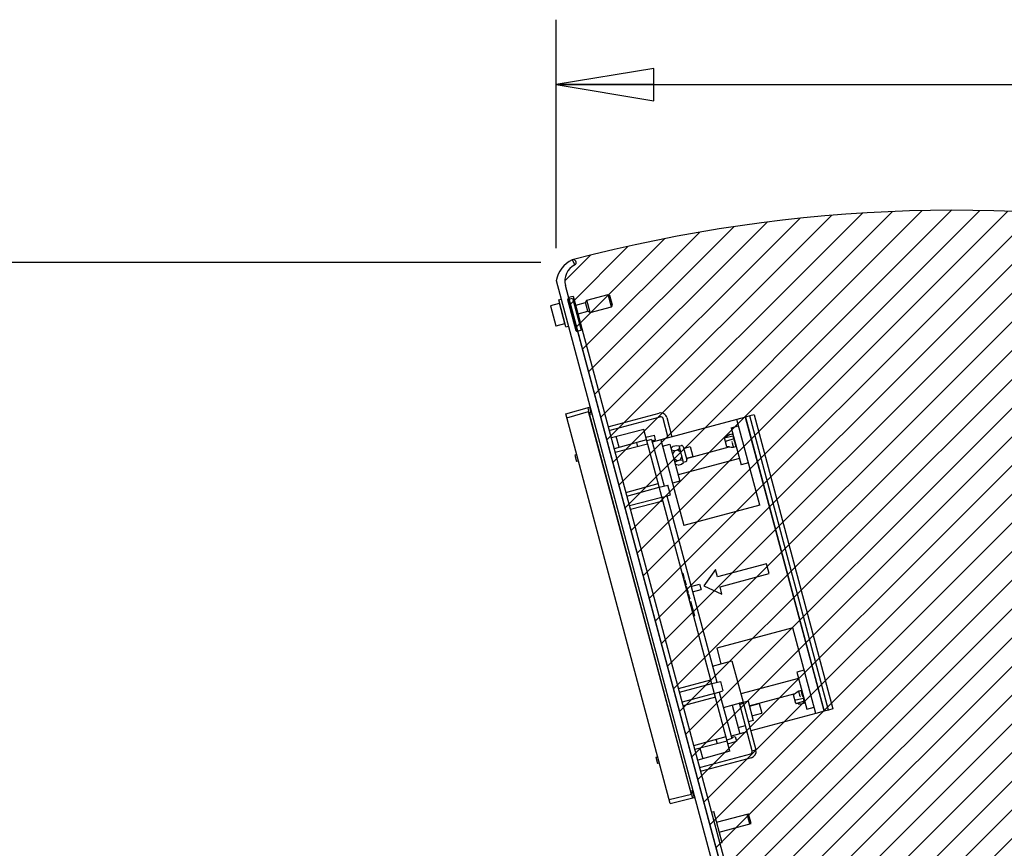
# Paper-space layout 'SUBMITTAL_E1H_1_1' of a CAD drawing. Header units: millimetres. Extents: x 0 to 841, y 0 to 594.
# Tile 12 of 69: x 84 to 132, y 201 to 242. Entities that reach past the tile are written whole.
import ezdxf

# ---------------------------------------------------------------- set-up
doc = ezdxf.new("R2010")
doc.units = ezdxf.units.MM
doc.header["$LTSCALE"] = 46.255
doc.layers.get('0').update_dxf_attribs({"linetype": 'CONTINUOUS'})
for name, color, linetype in [('002___PRT_ALL_AXES', 7, 'CONTINUOUS'), ('02___PRT_ALL_AXES', 7, 'CONTINUOUS'), ('CHAMFERS', 7, 'CONTINUOUS'), ('DATUM', 7, 'CONTINUOUS'), ('DRAFTS', 7, 'CONTINUOUS'), ('ROUNDS', 7, 'CONTINUOUS')]:
    doc.layers.add(name, color=color, linetype=linetype)
doc.styles.get("Standard").update_dxf_attribs({"font": 'txt', "width": 0.725})
doc.dimstyles.new('DIMSTYLE_1', dxfattribs={"dimtxt": 3.5, "dimasz": 4.8, "dimexe": 3.2, "dimexo": 1.6, "dimgap": 1.75, "dimtad": 0, "dimtih": 1, "dimtoh": 1, "dimdec": 1, "dimzin": 0, "dimdsep": 46, "dimtxsty": 'STANDARD', "dimblk": 'CLOSED', "dimblk1": 'CLOSED', "dimblk2": 'CLOSED', "dimcen": 0.09, "dimadec": 0, "dimazin": 0, "dimtp": 0.4, "dimtm": 0.4, "dimtfac": 1, "dimtdec": 1, "dimtofl": 0, "dimtmove": 0, "dimatfit": 3, "dimldrblk": 'CLOSED', "dimfxl": 1, "dimtolj": 1, "dimtzin": 0, "dimarcsym": 0})

# ---------------------------------------------------------------- blocks, each defined once
blk = doc.blocks.new('_CLOSED')
at = {"color": 0, "linetype": 'BYBLOCK'}
for p, q in [((0, 0), (-1, 0.167)), ((-1, 0.167), (-1, -0.167)), ((-1, -0.167), (0, 0)), ((-1, 0), (0, 0))]:
    blk.add_line(p, q, dxfattribs=at)
blk = doc.blocks.new('*D1')
at = {"color": 2, "linetype": 'CONTINUOUS'}
for p, q in [((77.838, 230.361), (70.832, 230.361)), ((74.032, 230.361), (74.032, 198.996)), ((109.48, 230.361), (77.838, 230.361)), ((74.032, 160.631), (74.032, 186.746)), ((77.838, 160.631), (70.832, 160.631)), ((127.466, 160.631), (77.838, 160.631))]:
    blk.add_line(p, q, dxfattribs=at)
at = {"color": 2, "linetype": 'CONTINUOUS', "xscale": 4.8, "yscale": 4.8, "zscale": 4.8}
for p, rotation in [((74.032, 230.361), 90), ((74.032, 160.631), 270)]:
    blk.add_blockref('_CLOSED', p, dxfattribs=dict(at, rotation=rotation))
at = {"color": 2, "linetype": 'CONTINUOUS', "insert": (74.032, 197.246), "char_height": 3.5, "width": 15.225, "attachment_point": 2, "line_spacing_factor": 0.9}
blk.add_mtext('558\\P[22.0]', dxfattribs=at)
blk = doc.blocks.new('*D41')
at = {"color": 2, "linetype": 'CONTINUOUS'}
for p, q in [((110.234, 237.371), (110.234, 242.321)), ((203.988, 237.371), (203.988, 242.321)), ((110.234, 239.121), (146.48, 239.121)), ((203.988, 239.121), (162.667, 239.121)), ((110.234, 231.063), (110.234, 237.371)), ((203.988, 159.756), (203.988, 237.371))]:
    blk.add_line(p, q, dxfattribs=at)
at = {"color": 2, "linetype": 'CONTINUOUS', "xscale": 4.8, "yscale": 4.8, "zscale": 4.8, "rotation": 180}
blk.add_blockref('_CLOSED', (110.234, 239.121), dxfattribs=at)
at = {"color": 2, "linetype": 'CONTINUOUS', "xscale": 4.8, "yscale": 4.8, "zscale": 4.8}
blk.add_blockref('_CLOSED', (203.988, 239.121), dxfattribs=at)
at = {"color": 2, "linetype": 'CONTINUOUS', "insert": (154.573, 240.871), "char_height": 3.5, "width": 17.7625, "attachment_point": 2, "line_spacing_factor": 0.9}
blk.add_mtext('750.0\\P[29.53]', dxfattribs=at)

psp = doc.layouts.new('SUBMITTAL_E1H_1_1')

# ---------------------------------------------------------------- hatches: boundary and pattern name
at = {"linetype": 'CONTINUOUS'}
h = psp.add_hatch(dxfattribs=at)
h.set_pattern_fill('DOORSWING', color=2, angle=45, style=0, pattern_type=0)
h.set_pattern_definition([(45, (0, 0), (-0.7071068, 0.7071068), [])])
edge = h.paths.add_edge_path()
edge.add_arc((111.531, 229.454), 0.875, 116.3926, 195)
edge.add_line((110.855, 228.595), (110.685, 229.227))
edge.add_line((110.842, 228.643), (129.066, 160.631))
edge.add_line((129.066, 160.631), (203.966, 160.631))
edge.add_arc((129.894, 158.836), 74.094, 1.38851, 104.75462)
edge.add_line((111.024, 230.486), (111.142, 230.238))

# ---------------------------------------------------------------- linework, layer by layer
at = {"color": 7, "linetype": 'CONTINUOUS'}
for p, q in [((111.024, 230.486), (111.142, 230.238)), ((110.234, 229.463), (117.886, 200.907)), ((129.106, 160.479), (110.685, 229.227)), ((110.359, 228.515), (110.479, 228.547)), ((110.714, 227.187), (110.359, 228.515)), ((110.807, 228.537), (111.036, 228.598)), ((110.807, 228.537), (111.228, 226.967)), ((110.811, 228.518), (110.855, 228.595)), ((111.222, 226.985), (110.811, 228.518)), ((110.842, 228.643), (111.071, 228.704)), ((111.036, 228.598), (111.457, 227.028)), ((111.071, 228.704), (129.278, 160.756)), ((111.191, 228.259), (111.674, 228.389)), ((111.674, 228.389), (111.735, 228.496)), ((111.79, 227.954), (111.674, 228.389)), ((111.735, 228.496), (112.798, 228.78)), ((111.897, 227.892), (111.735, 228.496)), ((112.96, 228.177), (112.798, 228.78)), ((112.798, 228.78), (112.875, 228.736)), ((113.004, 228.253), (112.875, 228.736)), ((109.959, 228.22), (110.221, 227.242)), ((109.968, 228.236), (110.39, 228.349)), ((110.659, 227.347), (110.39, 228.349)), ((110.466, 228.065), (110.478, 228.068)), ((111.307, 227.825), (111.79, 227.954)), ((111.79, 227.954), (111.897, 227.892)), ((111.897, 227.892), (112.96, 228.177)), ((112.96, 228.177), (113.004, 228.253)), ((110.583, 227.63), (110.595, 227.634)), ((110.236, 227.233), (110.659, 227.347)), ((110.714, 227.187), (110.835, 227.219)), ((111.298, 226.941), (111.222, 226.985)), ((111.228, 226.967), (111.457, 227.028)), ((111.877, 223.231), (111.942, 222.985)), ((111.953, 222.951), (111.872, 222.928)), ((111.969, 222.891), (111.889, 222.868)), ((112.845, 222.278), (115.296, 222.935)), ((119.131, 222.629), (115.388, 221.626)), ((119.765, 222.799), (119.554, 222.739)), ((123.429, 208.278), (119.56, 222.718)), ((119.977, 222.852), (119.765, 222.799)), ((123.647, 208.31), (119.765, 222.799)), ((119.977, 222.852), (123.857, 208.37)), ((114.641, 221.759), (115.067, 221.857)), ((114.933, 221.634), (114.689, 221.577)), ((114.933, 221.634), (115.548, 219.34)), ((114.949, 221.573), (115.129, 221.628)), ((115.129, 221.628), (115.067, 221.857)), ((115.993, 221.301), (115.887, 221.212)), ((116.051, 221.081), (115.916, 221.106)), ((115.993, 221.301), (116.15, 221.343)), ((116.051, 221.081), (116.208, 221.124)), ((116.15, 221.343), (116.286, 221.319)), ((116.208, 221.124), (116.314, 221.213)), ((116.208, 221.124), (116.362, 221.035)), ((116.503, 220.506), (116.286, 221.319)), ((116.289, 221.305), (116.41, 221.337)), ((116.487, 221.293), (116.665, 220.629)), ((116.051, 221.081), (115.963, 220.928)), ((116.182, 220.594), (116.029, 220.683)), ((116.182, 220.594), (116.339, 220.637)), ((116.339, 220.637), (116.427, 220.79)), ((116.339, 220.637), (116.475, 220.612)), ((116.182, 220.594), (116.076, 220.505)), ((116.241, 220.375), (116.105, 220.399)), ((116.241, 220.375), (116.398, 220.417)), ((116.398, 220.417), (116.503, 220.506)), ((116.5, 220.52), (116.62, 220.552)), ((115.304, 219.283), (115.73, 219.382)), ((115.856, 218.912), (115.73, 219.382)), ((115.438, 218.784), (115.856, 218.912)), ((115.677, 218.857), (118.136, 209.68)), ((120.263, 218.403), (116.52, 217.4)), ((120.585, 215.513), (118.17, 214.866)), ((120.714, 215.03), (120.585, 215.513)), ((116.438, 215.049), (116.469, 215.057)), ((116.469, 215.057), (116.54, 214.792)), ((116.481, 214.89), (116.511, 214.898)), ((116.49, 214.856), (116.52, 214.865)), ((116.497, 214.83), (116.527, 214.838)), ((116.504, 214.803), (116.534, 214.812)), ((118.073, 215.228), (117.51, 214.43)), ((118.17, 214.866), (118.073, 215.228)), ((118.299, 214.383), (120.714, 215.03)), ((116.508, 214.79), (116.538, 214.798)), ((116.51, 214.783), (116.54, 214.792)), ((116.524, 214.73), (116.554, 214.738)), ((116.526, 214.724), (116.556, 214.731)), ((116.529, 214.71), (116.559, 214.718)), ((116.536, 214.684), (116.567, 214.692)), ((116.543, 214.657), (116.574, 214.665)), ((116.552, 214.624), (116.583, 214.632)), ((116.554, 214.738), (116.625, 214.473)), ((116.567, 214.571), (116.597, 214.579)), ((116.575, 214.538), (116.606, 214.546)), ((116.583, 214.511), (116.613, 214.519)), ((116.59, 214.485), (116.62, 214.493)), ((116.593, 214.471), (116.623, 214.48)), ((116.595, 214.465), (116.625, 214.473)), ((116.609, 214.411), (116.64, 214.419)), ((116.624, 214.358), (116.654, 214.366)), ((116.64, 214.419), (116.725, 214.101)), ((117.51, 214.43), (118.396, 214.021)), ((118.396, 214.021), (118.299, 214.383)), ((116.638, 214.305), (116.668, 214.314)), ((116.652, 214.252), (116.682, 214.26)), ((116.666, 214.199), (116.696, 214.207)), ((116.68, 214.146), (116.711, 214.154)), ((116.695, 214.093), (116.725, 214.101)), ((116.709, 214.04), (116.739, 214.047)), ((116.72, 214), (116.75, 214.008)), ((116.739, 214.047), (116.81, 213.782)), ((116.764, 213.834), (116.794, 213.842)), ((116.78, 213.774), (116.81, 213.782)), ((121.881, 212.366), (118.138, 211.363)), ((117.922, 210.477), (118.888, 210.736)), ((118.888, 210.736), (119.435, 208.696)), ((117.892, 209.624), (118.319, 209.723)), ((118.319, 209.723), (118.445, 209.252)), ((118.026, 209.124), (118.445, 209.252)), ((118.265, 209.197), (118.88, 206.903)), ((118.469, 208.437), (119.418, 208.691)), ((119.451, 208.635), (119.27, 208.587)), ((119.451, 208.635), (120.066, 206.341)), ((123.013, 208.14), (119.814, 207.283)), ((123.647, 208.31), (123.435, 208.257)), ((123.857, 208.37), (123.647, 208.31)), ((119.632, 207.234), (119.27, 207.137)), ((118.88, 206.903), (118.641, 206.83)), ((118.689, 206.649), (119.108, 206.777)), ((118.864, 206.964), (119.047, 207.006)), ((119.047, 207.006), (119.108, 206.777)), ((119.885, 206.293), (120.066, 206.341)), ((119.845, 205.958), (117.394, 205.302)), ((116.942, 204.333), (116.861, 204.312)), ((116.958, 204.272), (116.876, 204.252)), ((116.966, 204.238), (117.032, 203.992)), ((117.884, 203.278), (117.993, 203.307)), ((118.404, 201.774), (117.993, 203.307)), ((118.134, 202.782), (119.703, 203.203)), ((119.763, 202.701), (119.633, 203.184)), ((119.833, 202.72), (119.703, 203.203)), ((118.263, 202.299), (119.833, 202.72)), ((118.404, 201.774), (118.295, 201.745))]:
    psp.add_line(p, q, dxfattribs=at)
at = {"color": 2, "linetype": 'CONTINUOUS'}
for p, q in [((111.024, 230.486), (111.142, 230.238)), ((110.855, 228.595), (110.685, 229.227)), ((110.842, 228.643), (129.066, 160.631))]:
    psp.add_line(p, q, dxfattribs=at)
at = {"color": 3, "linetype": 'CONTINUOUS'}
for p, q in [((112.894, 222.097), (115.345, 222.753)), ((119.885, 206.293), (119.254, 208.647)), ((119.796, 206.139), (117.345, 205.483))]:
    psp.add_line(p, q, dxfattribs=at)
at = {"color": 2, "linetype": 'CONTINUOUS'}
for centre, radius, start, end in [((129.894, 158.836), 74.094, 1.38851, 104.75462), ((111.531, 229.454), 0.875, 116.3926, 195)]:
    psp.add_arc(centre, radius, start, end, dxfattribs=at)
at = {"color": 7, "linetype": 'CONTINUOUS'}
for centre, radius, start, end in [((129.894, 158.836), 74.094, 1.38851, 104.75462), ((111.59, 229.233), 1.375, 114.3007, 170.38), ((111.08, 230.361), 0.138, 296.3926, 114.3007), ((111.531, 229.454), 0.875, 116.3926, 195), ((109.971, 228.224), 0.0125, 105, 195), ((110.233, 227.246), 0.0125, 195, 285), ((115.377, 222.633), 0.312, 15, 105), ((112.813, 222.399), 0.125, 261.3251, 285), ((116.426, 221.277), 0.0625, 15, 105), ((116.604, 220.613), 0.0625, 285, 15), ((119.764, 206.26), 0.312, 285, 15), ((117.426, 205.181), 0.125, 105, 128.6749)]:
    psp.add_arc(centre, radius, start, end, dxfattribs=at)
at = {"color": 3, "linetype": 'CONTINUOUS'}
for centre, radius, start, end in [((115.377, 222.633), 0.125, 15, 105), ((112.813, 222.399), 0.312, 275.3752, 285), ((119.764, 206.26), 0.125, 285, 15), ((117.426, 205.181), 0.312, 105, 114.6248)]:
    psp.add_arc(centre, radius, start, end, dxfattribs=at)
psp.add_open_spline([(119.27, 208.587), (119.267, 208.599), (119.261, 208.618), (119.256, 208.637), (119.25, 208.646), (119.247, 208.645)], degree=3, knots=[0, 0, 0, 0, 0.619987, 0.866639, 1, 1, 1, 1], dxfattribs=at)
at = {"color": 7, "linetype": 'CONTINUOUS'}
psp.add_open_spline([(119.451, 208.635), (119.449, 208.643), (119.444, 208.659), (119.44, 208.683), (119.424, 208.692), (119.418, 208.691)], degree=3, knots=[0, 0, 0, 0, 0.342431, 0.746952, 1, 1, 1, 1], dxfattribs=at)
at = {"layer": '002___PRT_ALL_AXES', "color": 7, "linetype": 'CONTINUOUS'}
for p, q in [((118.853, 222.218), (119.215, 222.315)), ((118.853, 222.218), (119.342, 220.394)), ((115.472, 221.312), (115.834, 221.409)), ((115.834, 221.409), (116.323, 219.585)), ((116.644, 220.706), (118.75, 221.271)), ((119.257, 220.708), (116.239, 219.899)), ((119.704, 220.491), (119.342, 220.394)), ((116.323, 219.585), (115.961, 219.488)), ((122.44, 210.279), (122.078, 210.181)), ((122.078, 210.181), (122.567, 208.357)), ((122.162, 209.868), (119.325, 209.107)), ((119.741, 208.52), (122.004, 209.126)), ((119.681, 208.742), (119.44, 208.677)), ((119.681, 208.742), (119.937, 207.788)), ((122.567, 208.357), (122.929, 208.454)), ((119.186, 207.451), (119.548, 207.548)), ((119.937, 207.788), (119.695, 207.724))]:
    psp.add_line(p, q, dxfattribs=at)
at = {"layer": '02___PRT_ALL_AXES', "color": 7, "linetype": 'CONTINUOUS'}
for p, q in [((118.621, 221.785), (118.521, 221.718)), ((118.933, 221.871), (118.929, 221.879)), ((118.76, 221.27), (118.639, 221.278)), ((119.072, 221.352), (119.073, 221.342)), ((122.012, 209.132), (121.911, 209.064)), ((122.323, 209.217), (122.319, 209.226)), ((122.15, 208.616), (122.029, 208.625)), ((122.463, 208.698), (122.463, 208.689))]:
    psp.add_line(p, q, dxfattribs=at)
at = {"layer": 'CHAMFERS', "color": 7, "linetype": 'CONTINUOUS'}
for p, q in [((110.704, 222.895), (111.877, 223.231)), ((111.793, 223.207), (111.831, 223.023)), ((115.848, 203.697), (110.704, 222.895)), ((110.752, 222.713), (111.831, 223.023)), ((116.888, 204.149), (111.831, 223.023)), ((111.867, 222.963), (111.942, 222.985)), ((111.879, 222.902), (111.867, 222.963)), ((116.87, 204.278), (111.879, 222.902)), ((111.942, 222.985), (111.952, 222.951)), ((118.639, 221.278), (118.521, 221.718)), ((122.029, 208.625), (121.911, 209.064)), ((116.888, 204.149), (115.799, 203.878)), ((116.889, 204.219), (116.87, 204.278)), ((116.888, 204.149), (116.947, 203.971)), ((116.889, 204.219), (116.966, 204.238)), ((116.957, 204.272), (116.966, 204.238)), ((115.848, 203.697), (117.032, 203.992))]:
    psp.add_line(p, q, dxfattribs=at)
at = {"layer": 'DATUM', "color": 7, "linetype": 'CONTINUOUS'}
for p, q in [((116.511, 221.202), (116.837, 221.29)), ((116.837, 221.29), (116.966, 220.807)), ((116.64, 220.719), (116.966, 220.807)), ((119.744, 208.507), (120.227, 208.636)), ((120.227, 208.636), (120.357, 208.153)), ((119.874, 208.024), (120.357, 208.153))]:
    psp.add_line(p, q, dxfattribs=at)
at = {"layer": 'DRAFTS', "color": 7, "linetype": 'CONTINUOUS'}
for p, q in [((114.541, 222.129), (112.948, 221.717)), ((118.789, 206.278), (114.541, 222.129)), ((114.677, 221.624), (113.091, 221.184)), ((113.334, 221.252), (113.192, 221.781)), ((118.933, 221.871), (118.933, 221.871)), ((118.957, 221.828), (118.945, 221.825)), ((118.987, 221.668), (118.945, 221.825)), ((118.999, 221.671), (118.987, 221.668)), ((119.072, 221.352), (119, 221.621)), ((114.735, 221.405), (113.138, 220.992)), ((114.183, 221.487), (114.239, 221.277)), ((119.084, 221.355), (119.072, 221.352)), ((111.239, 220.896), (111.153, 220.872)), ((111.324, 220.581), (111.238, 220.556)), ((113.663, 219.031), (115.256, 219.464)), ((113.712, 218.85), (115.304, 219.283)), ((115.438, 218.784), (113.842, 218.363)), ((115.486, 218.603), (113.891, 218.182)), ((116.87, 214.403), (117.294, 214.513)), ((117.294, 214.513), (117.364, 214.251)), ((116.943, 214.134), (117.364, 214.251)), ((116.81, 213.661), (116.841, 213.669)), ((116.841, 213.669), (117.035, 212.944)), ((116.908, 213.298), (116.938, 213.306)), ((117.005, 212.935), (117.035, 212.944)), ((116.251, 209.372), (117.844, 209.805)), ((116.3, 209.191), (117.892, 209.624)), ((118.026, 209.125), (116.431, 208.704)), ((122.335, 209.22), (122.323, 209.217)), ((122.395, 208.948), (122.323, 209.217)), ((118.074, 208.944), (116.479, 208.522)), ((122.42, 208.904), (122.408, 208.901)), ((122.45, 208.744), (122.408, 208.901)), ((122.463, 208.747), (122.45, 208.744)), ((122.463, 208.698), (122.462, 208.698)), ((117.004, 206.562), (118.595, 207.003)), ((118.653, 206.783), (117.06, 206.371)), ((118.101, 206.866), (118.157, 206.655)), ((118.789, 206.278), (117.203, 205.838)), ((117.304, 206.434), (117.446, 205.906)), ((115.141, 205.989), (115.228, 206.011)), ((115.312, 205.695), (115.226, 205.673))]:
    psp.add_line(p, q, dxfattribs=at)
at = {"layer": 'ROUNDS', "color": 3, "linetype": 'CONTINUOUS'}
psp.add_line((115.75, 221.723), (115.498, 222.665), dxfattribs=at)
at = {"layer": 'ROUNDS', "color": 7, "linetype": 'CONTINUOUS'}
for p, q in [((115.679, 222.714), (115.931, 221.772)), ((119.553, 222.742), (119.131, 222.629)), ((120.263, 218.403), (119.131, 222.629)), ((119.553, 222.742), (123.436, 208.253)), ((115.388, 221.626), (114.965, 221.513)), ((115.388, 221.626), (116.52, 217.4)), ((118.564, 221.734), (118.945, 221.825)), ((118.987, 221.668), (118.612, 221.555)), ((118.7, 221.836), (118.621, 221.785)), ((118.621, 221.785), (118.621, 221.785)), ((118.787, 221.89), (118.7, 221.836)), ((118.787, 221.891), (118.908, 221.923)), ((118.787, 221.891), (118.787, 221.89)), ((118.933, 221.871), (118.929, 221.879)), ((118.945, 221.874), (118.933, 221.871)), ((119.012, 221.624), (119, 221.621)), ((118.759, 221.27), (118.853, 221.265)), ((118.759, 221.27), (118.76, 221.27)), ((118.853, 221.265), (118.956, 221.262)), ((118.956, 221.262), (118.955, 221.262)), ((118.956, 221.262), (119.076, 221.294)), ((118.956, 221.262), (118.956, 221.262)), ((119.008, 221.546), (119.076, 221.294)), ((119.076, 221.294), (119.076, 221.294)), ((111.153, 220.872), (111.238, 220.556)), ((123.013, 208.14), (121.881, 212.366)), ((118.138, 211.363), (118.345, 210.59)), ((122.093, 209.184), (122.011, 209.131)), ((122.012, 209.132), (122.011, 209.131)), ((122.178, 209.237), (122.093, 209.184)), ((122.178, 209.237), (122.177, 209.236)), ((122.298, 209.269), (122.178, 209.237)), ((122.178, 209.237), (122.178, 209.237)), ((122.298, 209.269), (122.298, 209.269)), ((122.366, 209.017), (122.298, 209.269)), ((118.892, 208.55), (119.27, 207.137)), ((122.026, 208.811), (122.408, 208.901)), ((122.45, 208.744), (122.074, 208.631)), ((122.15, 208.616), (122.246, 208.611)), ((122.15, 208.616), (122.15, 208.616)), ((122.246, 208.611), (122.346, 208.608)), ((122.467, 208.64), (122.346, 208.608)), ((122.346, 208.608), (122.346, 208.608)), ((122.408, 208.951), (122.395, 208.948)), ((122.475, 208.701), (122.462, 208.698)), ((122.463, 208.689), (122.462, 208.698)), ((123.436, 208.253), (123.013, 208.14)), ((119.27, 207.137), (118.848, 207.024)), ((115.141, 205.989), (115.226, 205.673))]:
    psp.add_line(p, q, dxfattribs=at)
for centre, radius, start, end in [((120.298, 218.792), 3.42, 121.1362, 121.2896), ((120.408, 218.611), 3.632, 120.9908, 121.1362), ((116.951, 220.95), 2.185, 25.7805, 26.242), ((117.286, 221.112), 1.813, 25.2474, 25.7815), ((117.482, 221.204), 1.597, 25.0016, 25.2407), ((117.08, 221.431), 1.93, 4.0703, 5.6283), ((120.655, 218.473), 3.702, 123.9715, 124.2606), ((117.482, 221.203), 1.597, 4.7593, 4.9984), ((117.266, 221.185), 1.813, 4.2185, 4.7526), ((116.896, 221.158), 2.185, 3.758, 4.2195), ((120.342, 208.297), 2.185, 25.7807, 26.242), ((120.676, 208.458), 1.814, 25.2476, 25.7816), ((120.872, 208.551), 1.597, 25.0016, 25.2409), ((120.638, 208.152), 1.93, 24.3717, 25.9297), ((122.255, 212.501), 3.702, 265.7394, 266.0285), ((122.108, 212.15), 3.523, 268.7127, 269.0115), ((120.56, 208.524), 1.91, 3.7195, 4.9542)]:
    psp.add_arc(centre, radius, start, end, dxfattribs=at)
for points in [[(118.537, 221.724), (118.543, 221.727), (118.548, 221.73), (118.554, 221.732)], [(118.612, 221.555), (118.603, 221.553), (118.593, 221.55), (118.588, 221.543)], [(118.886, 221.537), (118.886, 221.53), (118.885, 221.523), (118.889, 221.517)], [(119.004, 221.568), (119.005, 221.562), (119.006, 221.555), (119.008, 221.549)], [(122.255, 208.964), (122.251, 208.97), (122.247, 208.976), (122.247, 208.982)], [(121.998, 208.808), (122.007, 208.807), (122.017, 208.808), (122.025, 208.812)], [(122.074, 208.631), (122.066, 208.629), (122.056, 208.626), (122.048, 208.629)]]:
    psp.add_open_spline(points, degree=3, dxfattribs=at)
for points, knots in [([(118.554, 221.732), (118.555, 221.732), (118.558, 221.733), (118.561, 221.733), (118.563, 221.733)], [0, 0, 0, 0, 0.494204, 1, 1, 1, 1]), ([(118.793, 221.885), (118.792, 221.886), (118.792, 221.888), (118.788, 221.89), (118.788, 221.89)], [0, 0, 0, 0, 0.888116, 1, 1, 1, 1]), ([(118.908, 221.923), (118.908, 221.923), (118.91, 221.918), (118.91, 221.918), (118.911, 221.916)], [0, 0, 0, 0, 0.142646, 1, 1, 1, 1]), ([(118.888, 221.514), (118.903, 221.459), (118.923, 221.375), (118.949, 221.292), (118.955, 221.262)], [0, 0, 0, 0, 0.652104, 1, 1, 1, 1]), ([(122.245, 208.984), (122.231, 209.039), (122.206, 209.123), (122.187, 209.207), (122.177, 209.236)], [0, 0, 0, 0, 0.652104, 1, 1, 1, 1]), ([(122.366, 209.017), (122.367, 209.012), (122.369, 209.006), (122.371, 209), (122.372, 208.999)], [0, 0, 0, 0, 0.851496, 1, 1, 1, 1]), ([(122.348, 208.616), (122.348, 208.614), (122.35, 208.612), (122.347, 208.609), (122.347, 208.609)], [0, 0, 0, 0, 0.895945, 1, 1, 1, 1]), ([(122.466, 208.648), (122.467, 208.646), (122.469, 208.644), (122.467, 208.641), (122.467, 208.641)], [0, 0, 0, 0, 0.947191, 1, 1, 1, 1])]:
    psp.add_open_spline(points, degree=3, knots=knots, dxfattribs=at)

# ---------------------------------------------------------------- dimensions: what is measured, and where the dimension line sits
at = {"color": 2, "linetype": 'CONTINUOUS'}
for base, p1, p2, angle, text, picture, middle in [((110.234, 239.121), (203.988, 158.156), (110.234, 229.463), 180, '750.0\\P[29.53]', '*D41', (154.573, 236.496)), ((74.032, 230.361), (129.066, 160.631), (111.08, 230.361), 90, '558\\P[22.0]', '*D1', (74.032, 192.871))]:
    dim = psp.add_linear_dim(base=base, p1=p1, p2=p2, angle=angle, text=text, dimstyle='DIMSTYLE_1', dxfattribs=at)
    dim.commit()
    dim.dimension.update_dxf_attribs({"geometry": picture, "text_midpoint": middle, "dimtype": 160})

doc.saveas('drawing.dxf')
